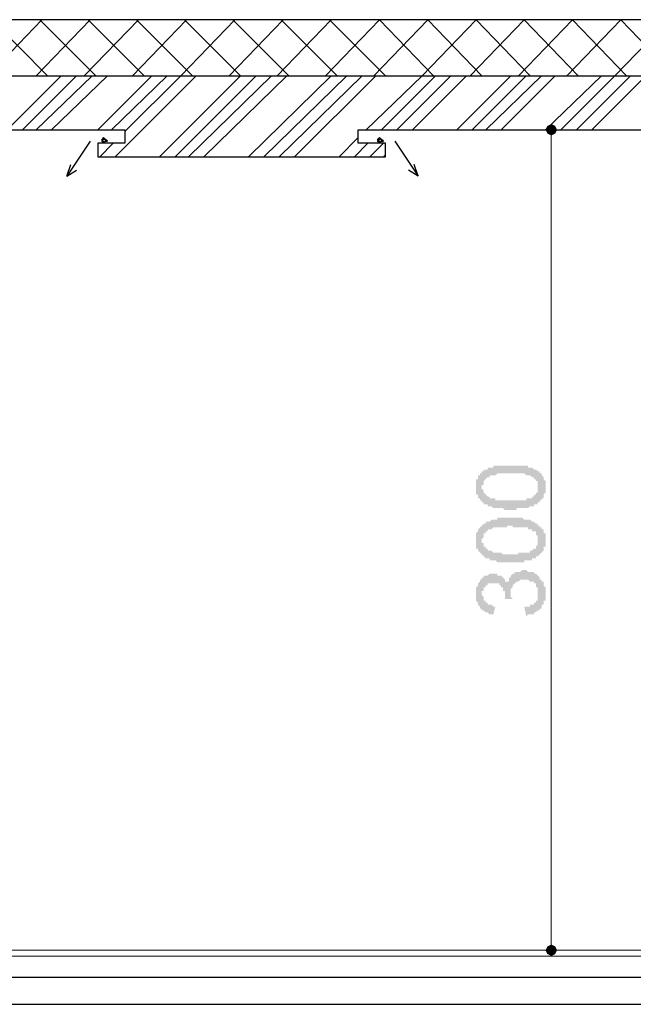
# Model space of a CAD drawing. Header units: metres. Extents: x 5.7 to 89.8, y 4 to 63.5.
# Tile 37 of 72: x 38.9 to 42, y 44.2 to 49.1. Entities that reach past the tile are written whole.
import ezdxf

# ---------------------------------------------------------------- set-up
doc = ezdxf.new("R2010")
doc.units = ezdxf.units.M
doc.header["$MEASUREMENT"] = 0
for name, color, linetype in [('PDF11_boresh-1', 7, 'Continuous'), ('PDF11_dim', 7, 'Continuous'), ('PDF11_halozen', 7, 'Continuous'), ('PDF11_hatch-borshi', 7, 'Continuous'), ('PDF11_kaff', 7, 'Continuous'), ('PDF11_wall-asli', 7, 'Continuous')]:
    doc.layers.add(name, color=color, linetype=linetype)

msp = doc.modelspace()

# ---------------------------------------------------------------- hatches: boundary and pattern name
at = {"layer": 'PDF11_dim', "transparency": 33554559}
h = msp.add_hatch(color=256, dxfattribs=at)
h.paths.add_polyline_path([(41.3692, 46.6888), (41.3596, 46.6888), (41.3596, 46.6888), (41.35, 46.6888), (41.35, 46.6888), (41.3403, 46.6888), (41.3307, 46.6985), (41.3307, 46.6985), (41.3211, 46.6985), (41.3211, 46.6985), (41.3114, 46.6985), (41.3114, 46.6985), (41.3018, 46.6985), (41.3018, 46.6985), (41.3018, 46.6985), (41.2922, 46.6985), (41.2922, 46.6985), (41.2825, 46.6985), (41.2825, 46.6985), (41.2729, 46.7081), (41.2729, 46.7081), (41.2729, 46.7081), (41.2633, 46.7081), (41.2633, 46.7081), (41.2536, 46.7081), (41.2536, 46.7177), (41.244, 46.7177), (41.244, 46.7177), (41.2344, 46.7177), (41.2344, 46.7274), (41.2344, 46.7274), (41.2247, 46.7274), (41.2247, 46.7274), (41.2247, 46.737), (41.2151, 46.737), (41.2151, 46.737), (41.2151, 46.7466), (41.2151, 46.7466), (41.2055, 46.7466), (41.2055, 46.7563), (41.2055, 46.7563), (41.2055, 46.7659), (41.1959, 46.7659), (41.1959, 46.7659), (41.1959, 46.7755), (41.1959, 46.7755), (41.1959, 46.7852), (41.1959, 46.7852), (41.1959, 46.7948), (41.1959, 46.7948), (41.1959, 46.8044), (41.1959, 46.8044), (41.1959, 46.8044), (41.1959, 46.8141), (41.1959, 46.8237), (41.1959, 46.8237), (41.1959, 46.8237), (41.1959, 46.8333), (41.1959, 46.8333), (41.1959, 46.8429), (41.2055, 46.8429), (41.2055, 46.8526), (41.2055, 46.8526), (41.2055, 46.8526), (41.2055, 46.8622), (41.2151, 46.8622), (41.2151, 46.8718), (41.2151, 46.8718), (41.2247, 46.8718), (41.2247, 46.8815), (41.2247, 46.8815), (41.2344, 46.8815), (41.2344, 46.8911), (41.244, 46.8911), (41.244, 46.8911), (41.244, 46.8911), (41.2536, 46.8911), (41.2536, 46.9007), (41.2633, 46.9007), (41.2633, 46.9007), (41.2729, 46.9007), (41.2729, 46.9007), (41.2825, 46.9007), (41.2825, 46.9104), (41.2922, 46.9104), (41.2922, 46.9104), (41.2922, 46.9104), (41.3018, 46.9104), (41.3018, 46.9104), (41.3114, 46.9104), (41.3114, 46.9104), (41.3114, 46.9104), (41.3211, 46.9104), (41.3211, 46.9104), (41.3307, 46.9104), (41.3307, 46.9104), (41.3403, 46.9104), (41.35, 46.9104), (41.35, 46.9104), (41.3596, 46.9104), (41.3596, 46.9104), (41.3692, 46.9104), (41.3692, 46.9104), (41.3692, 46.9104), (41.3788, 46.9104), (41.3885, 46.9104), (41.3885, 46.9104), (41.3981, 46.9104), (41.3981, 46.9104), (41.4077, 46.9104), (41.4077, 46.9104), (41.4174, 46.9104), (41.4174, 46.9104), (41.427, 46.9104), (41.427, 46.9104), (41.4366, 46.9104), (41.4366, 46.9104), (41.4463, 46.9104), (41.4463, 46.9104), (41.4559, 46.9104), (41.4559, 46.9104), (41.4559, 46.9007), (41.4655, 46.9007), (41.4655, 46.9007), (41.4655, 46.9007), (41.4752, 46.9007), (41.4752, 46.9007), (41.4848, 46.8911), (41.4848, 46.8911), (41.4944, 46.8911), (41.4944, 46.8911), (41.5041, 46.8815), (41.5041, 46.8815), (41.5041, 46.8815), (41.5137, 46.8815), (41.5137, 46.8718), (41.5137, 46.8718), (41.5233, 46.8718), (41.5233, 46.8622), (41.5233, 46.8622), (41.5233, 46.8622), (41.5329, 46.8526), (41.5329, 46.8526), (41.5329, 46.8429), (41.5329, 46.8429), (41.5329, 46.8429), (41.5426, 46.8333), (41.5426, 46.8333), (41.5426, 46.8237), (41.5426, 46.8237), (41.5426, 46.8141), (41.5426, 46.8141), (41.5426, 46.8044), (41.5426, 46.8044), (41.5426, 46.7948), (41.5426, 46.7948), (41.5426, 46.7852), (41.5426, 46.7852), (41.5426, 46.7755), (41.5426, 46.7755), (41.5329, 46.7659), (41.5329, 46.7659), (41.5329, 46.7659), (41.5329, 46.7563), (41.5329, 46.7563), (41.5329, 46.7466), (41.5233, 46.7466), (41.5233, 46.7466), (41.5233, 46.737), (41.5137, 46.737), (41.5137, 46.737), (41.5137, 46.7274), (41.5041, 46.7274), (41.5041, 46.7274), (41.5041, 46.7274), (41.5041, 46.7177), (41.4944, 46.7177), (41.4944, 46.7177), (41.4944, 46.7177), (41.4848, 46.7177), (41.4848, 46.7081), (41.4848, 46.7081), (41.4752, 46.7081), (41.4752, 46.7081), (41.4655, 46.7081), (41.4655, 46.7081), (41.4655, 46.7081), (41.4559, 46.6985), (41.4559, 46.6985), (41.4463, 46.6985), (41.4463, 46.6985), (41.4366, 46.6985), (41.4366, 46.6985), (41.427, 46.6985), (41.427, 46.6985), (41.4174, 46.6985), (41.4174, 46.6985), (41.4077, 46.6985), (41.3981, 46.6985), (41.3981, 46.6888), (41.3885, 46.6888), (41.3885, 46.6888), (41.3788, 46.6888), (41.3692, 46.6888), (41.3692, 46.6888)], flags=0)
h.paths.add_polyline_path([(41.3692, 46.737), (41.3788, 46.737), (41.3788, 46.737), (41.3885, 46.737), (41.3981, 46.737), (41.3981, 46.737), (41.4077, 46.737), (41.4077, 46.737), (41.4174, 46.737), (41.427, 46.737), (41.427, 46.737), (41.4366, 46.737), (41.4366, 46.737), (41.4463, 46.737), (41.4463, 46.7466), (41.4463, 46.7466), (41.4559, 46.7466), (41.4559, 46.7466), (41.4655, 46.7466), (41.4655, 46.7466), (41.4655, 46.7466), (41.4752, 46.7466), (41.4752, 46.7563), (41.4752, 46.7563), (41.4752, 46.7563), (41.4752, 46.7563), (41.4848, 46.7563), (41.4848, 46.7659), (41.4944, 46.7659), (41.4944, 46.7659), (41.4944, 46.7755), (41.5041, 46.7755), (41.5041, 46.7755), (41.5041, 46.7852), (41.5041, 46.7852), (41.5041, 46.7948), (41.5041, 46.7948), (41.5041, 46.8044), (41.5041, 46.8044), (41.5041, 46.8044), (41.5041, 46.8141), (41.5041, 46.8141), (41.5041, 46.8237), (41.5041, 46.8237), (41.5041, 46.8333), (41.4944, 46.8333), (41.4944, 46.8333), (41.4944, 46.8429), (41.4944, 46.8429), (41.4848, 46.8429), (41.4848, 46.8526), (41.4752, 46.8526), (41.4752, 46.8526), (41.4752, 46.8526), (41.4752, 46.8526), (41.4655, 46.8622), (41.4655, 46.8622), (41.4655, 46.8622), (41.4559, 46.8622), (41.4559, 46.8622), (41.4559, 46.8622), (41.4463, 46.8622), (41.4463, 46.8622), (41.4366, 46.8718), (41.4366, 46.8718), (41.427, 46.8718), (41.427, 46.8718), (41.4174, 46.8718), (41.4174, 46.8718), (41.4077, 46.8718), (41.3981, 46.8718), (41.3981, 46.8718), (41.3885, 46.8718), (41.3788, 46.8718), (41.3788, 46.8718), (41.3692, 46.8718), (41.3692, 46.8718), (41.3596, 46.8718), (41.35, 46.8718), (41.35, 46.8718), (41.3403, 46.8718), (41.3403, 46.8718), (41.3307, 46.8718), (41.3211, 46.8718), (41.3211, 46.8718), (41.3114, 46.8718), (41.3114, 46.8718), (41.3018, 46.8718), (41.3018, 46.8718), (41.2922, 46.8622), (41.2922, 46.8622), (41.2825, 46.8622), (41.2825, 46.8622), (41.2825, 46.8622), (41.2729, 46.8622), (41.2729, 46.8622), (41.2633, 46.8622), (41.2633, 46.8622), (41.2633, 46.8526), (41.2633, 46.8526), (41.2536, 46.8526), (41.2536, 46.8526), (41.2536, 46.8526), (41.244, 46.8429), (41.244, 46.8429), (41.244, 46.8429), (41.2344, 46.8333), (41.2344, 46.8333), (41.2344, 46.8237), (41.2344, 46.8237), (41.2344, 46.8237), (41.2344, 46.8141), (41.2247, 46.8141), (41.2247, 46.8044), (41.2247, 46.8044), (41.2247, 46.7948), (41.2247, 46.7948), (41.2344, 46.7852), (41.2344, 46.7852), (41.2344, 46.7852), (41.2344, 46.7755), (41.2344, 46.7755), (41.244, 46.7659), (41.244, 46.7659), (41.244, 46.7659), (41.2536, 46.7563), (41.2536, 46.7563), (41.2536, 46.7563), (41.2536, 46.7563), (41.2633, 46.7563), (41.2633, 46.7466), (41.2633, 46.7466), (41.2729, 46.7466), (41.2729, 46.7466), (41.2825, 46.7466), (41.2825, 46.7466), (41.2825, 46.7466), (41.2922, 46.7466), (41.2922, 46.737), (41.3018, 46.737), (41.3018, 46.737), (41.3114, 46.737), (41.3114, 46.737), (41.3211, 46.737), (41.3211, 46.737), (41.3307, 46.737), (41.3403, 46.737), (41.3403, 46.737), (41.35, 46.737), (41.35, 46.737), (41.3596, 46.737), (41.3692, 46.737), (41.3692, 46.737)], flags=0)
h = msp.add_hatch(color=256, dxfattribs=at)
h.paths.add_polyline_path([(41.3692, 46.4288), (41.3596, 46.4288), (41.3596, 46.4288), (41.35, 46.4288), (41.35, 46.4288), (41.3403, 46.4288), (41.3307, 46.4288), (41.3307, 46.4288), (41.3211, 46.4288), (41.3211, 46.4288), (41.3114, 46.4288), (41.3114, 46.4288), (41.3018, 46.4288), (41.3018, 46.4288), (41.3018, 46.4288), (41.2922, 46.4384), (41.2922, 46.4384), (41.2825, 46.4384), (41.2825, 46.4384), (41.2729, 46.4384), (41.2729, 46.4384), (41.2729, 46.4384), (41.2633, 46.4384), (41.2633, 46.4481), (41.2536, 46.4481), (41.2536, 46.4481), (41.244, 46.4481), (41.244, 46.4481), (41.2344, 46.4577), (41.2344, 46.4577), (41.2344, 46.4577), (41.2247, 46.4673), (41.2247, 46.4673), (41.2247, 46.4673), (41.2151, 46.477), (41.2151, 46.477), (41.2151, 46.477), (41.2151, 46.477), (41.2055, 46.4866), (41.2055, 46.4866), (41.2055, 46.4962), (41.2055, 46.4962), (41.1959, 46.4962), (41.1959, 46.5059), (41.1959, 46.5059), (41.1959, 46.5155), (41.1959, 46.5155), (41.1959, 46.5251), (41.1959, 46.5251), (41.1959, 46.5347), (41.1959, 46.5347), (41.1959, 46.5347), (41.1959, 46.5444), (41.1959, 46.5444), (41.1959, 46.554), (41.1959, 46.5636), (41.1959, 46.5636), (41.1959, 46.5636), (41.1959, 46.5733), (41.1959, 46.5733), (41.2055, 46.5829), (41.2055, 46.5829), (41.2055, 46.5829), (41.2055, 46.5925), (41.2055, 46.5925), (41.2151, 46.6022), (41.2151, 46.6022), (41.2151, 46.6022), (41.2247, 46.6118), (41.2247, 46.6118), (41.2247, 46.6118), (41.2344, 46.6214), (41.2344, 46.6214), (41.244, 46.6214), (41.244, 46.6214), (41.244, 46.6311), (41.2536, 46.6311), (41.2536, 46.6311), (41.2633, 46.6311), (41.2633, 46.6311), (41.2729, 46.6407), (41.2729, 46.6407), (41.2825, 46.6407), (41.2825, 46.6407), (41.2922, 46.6407), (41.2922, 46.6407), (41.2922, 46.6407), (41.3018, 46.6407), (41.3018, 46.6503), (41.3114, 46.6503), (41.3114, 46.6503), (41.3114, 46.6503), (41.3211, 46.6503), (41.3211, 46.6503), (41.3307, 46.6503), (41.3307, 46.6503), (41.3403, 46.6503), (41.35, 46.6503), (41.35, 46.6503), (41.3596, 46.6503), (41.3596, 46.6503), (41.3692, 46.6503), (41.3692, 46.6503), (41.3692, 46.6503), (41.3788, 46.6503), (41.3885, 46.6503), (41.3885, 46.6503), (41.3981, 46.6503), (41.3981, 46.6503), (41.4077, 46.6503), (41.4077, 46.6503), (41.4174, 46.6503), (41.4174, 46.6503), (41.427, 46.6503), (41.427, 46.6503), (41.4366, 46.6407), (41.4366, 46.6407), (41.4463, 46.6407), (41.4463, 46.6407), (41.4559, 46.6407), (41.4559, 46.6407), (41.4559, 46.6407), (41.4655, 46.6407), (41.4655, 46.6407), (41.4655, 46.6407), (41.4752, 46.6311), (41.4752, 46.6311), (41.4848, 46.6311), (41.4848, 46.6311), (41.4944, 46.6214), (41.4944, 46.6214), (41.5041, 46.6214), (41.5041, 46.6214), (41.5041, 46.6118), (41.5137, 46.6118), (41.5137, 46.6118), (41.5137, 46.6022), (41.5233, 46.6022), (41.5233, 46.6022), (41.5233, 46.6022), (41.5233, 46.5925), (41.5329, 46.5925), (41.5329, 46.5829), (41.5329, 46.5829), (41.5329, 46.5733), (41.5329, 46.5733), (41.5426, 46.5733), (41.5426, 46.5636), (41.5426, 46.5636), (41.5426, 46.554), (41.5426, 46.554), (41.5426, 46.5444), (41.5426, 46.5444), (41.5426, 46.5347), (41.5426, 46.5347), (41.5426, 46.5251), (41.5426, 46.5251), (41.5426, 46.5155), (41.5426, 46.5155), (41.5426, 46.5059), (41.5329, 46.5059), (41.5329, 46.5059), (41.5329, 46.4962), (41.5329, 46.4962), (41.5329, 46.4866), (41.5329, 46.4866), (41.5233, 46.477), (41.5233, 46.477), (41.5233, 46.477), (41.5137, 46.4673), (41.5137, 46.4673), (41.5137, 46.4673), (41.5041, 46.4577), (41.5041, 46.4577), (41.5041, 46.4577), (41.5041, 46.4577), (41.4944, 46.4577), (41.4944, 46.4577), (41.4944, 46.4481), (41.4848, 46.4481), (41.4848, 46.4481), (41.4848, 46.4481), (41.4752, 46.4481), (41.4752, 46.4384), (41.4655, 46.4384), (41.4655, 46.4384), (41.4655, 46.4384), (41.4559, 46.4384), (41.4559, 46.4384), (41.4463, 46.4384), (41.4463, 46.4384), (41.4366, 46.4384), (41.4366, 46.4288), (41.427, 46.4288), (41.427, 46.4288), (41.4174, 46.4288), (41.4174, 46.4288), (41.4077, 46.4288), (41.3981, 46.4288), (41.3981, 46.4288), (41.3885, 46.4288), (41.3885, 46.4288), (41.3788, 46.4288), (41.3692, 46.4288), (41.3692, 46.4288)], flags=0)
h.paths.add_polyline_path([(41.3692, 46.4673), (41.3788, 46.4673), (41.3788, 46.4673), (41.3885, 46.4673), (41.3981, 46.4673), (41.3981, 46.4673), (41.4077, 46.4673), (41.4077, 46.477), (41.4174, 46.477), (41.427, 46.477), (41.427, 46.477), (41.4366, 46.477), (41.4366, 46.477), (41.4463, 46.477), (41.4463, 46.477), (41.4463, 46.477), (41.4559, 46.477), (41.4559, 46.477), (41.4655, 46.477), (41.4655, 46.4866), (41.4655, 46.4866), (41.4752, 46.4866), (41.4752, 46.4866), (41.4752, 46.4866), (41.4752, 46.4866), (41.4752, 46.4866), (41.4848, 46.4962), (41.4848, 46.4962), (41.4944, 46.4962), (41.4944, 46.5059), (41.4944, 46.5059), (41.5041, 46.5155), (41.5041, 46.5155), (41.5041, 46.5155), (41.5041, 46.5251), (41.5041, 46.5251), (41.5041, 46.5347), (41.5041, 46.5347), (41.5041, 46.5347), (41.5041, 46.5444), (41.5041, 46.5444), (41.5041, 46.554), (41.5041, 46.554), (41.5041, 46.5636), (41.5041, 46.5636), (41.4944, 46.5636), (41.4944, 46.5733), (41.4944, 46.5733), (41.4944, 46.5829), (41.4848, 46.5829), (41.4848, 46.5829), (41.4752, 46.5829), (41.4752, 46.5925), (41.4752, 46.5925), (41.4752, 46.5925), (41.4655, 46.5925), (41.4655, 46.5925), (41.4655, 46.5925), (41.4559, 46.5925), (41.4559, 46.6022), (41.4559, 46.6022), (41.4463, 46.6022), (41.4463, 46.6022), (41.4366, 46.6022), (41.4366, 46.6022), (41.427, 46.6022), (41.427, 46.6022), (41.4174, 46.6022), (41.4174, 46.6022), (41.4077, 46.6022), (41.3981, 46.6022), (41.3981, 46.6022), (41.3885, 46.6022), (41.3788, 46.6022), (41.3788, 46.6118), (41.3692, 46.6118), (41.3692, 46.6118), (41.3596, 46.6118), (41.35, 46.6118), (41.35, 46.6022), (41.3403, 46.6022), (41.3403, 46.6022), (41.3307, 46.6022), (41.3211, 46.6022), (41.3211, 46.6022), (41.3114, 46.6022), (41.3114, 46.6022), (41.3018, 46.6022), (41.3018, 46.6022), (41.2922, 46.6022), (41.2922, 46.6022), (41.2825, 46.6022), (41.2825, 46.6022), (41.2825, 46.6022), (41.2729, 46.5925), (41.2729, 46.5925), (41.2633, 46.5925), (41.2633, 46.5925), (41.2633, 46.5925), (41.2633, 46.5925), (41.2536, 46.5925), (41.2536, 46.5829), (41.2536, 46.5829), (41.244, 46.5829), (41.244, 46.5733), (41.244, 46.5733), (41.2344, 46.5733), (41.2344, 46.5636), (41.2344, 46.5636), (41.2344, 46.5636), (41.2344, 46.554), (41.2344, 46.554), (41.2247, 46.5444), (41.2247, 46.5444), (41.2247, 46.5347), (41.2247, 46.5347), (41.2247, 46.5251), (41.2344, 46.5251), (41.2344, 46.5251), (41.2344, 46.5155), (41.2344, 46.5155), (41.2344, 46.5059), (41.244, 46.5059), (41.244, 46.5059), (41.244, 46.4962), (41.2536, 46.4962), (41.2536, 46.4962), (41.2536, 46.4866), (41.2536, 46.4866), (41.2633, 46.4866), (41.2633, 46.4866), (41.2633, 46.4866), (41.2729, 46.4866), (41.2729, 46.4866), (41.2825, 46.477), (41.2825, 46.477), (41.2825, 46.477), (41.2922, 46.477), (41.2922, 46.477), (41.3018, 46.477), (41.3018, 46.477), (41.3114, 46.477), (41.3114, 46.477), (41.3211, 46.477), (41.3211, 46.477), (41.3307, 46.4673), (41.3403, 46.4673), (41.3403, 46.4673), (41.35, 46.4673), (41.35, 46.4673), (41.3596, 46.4673), (41.3692, 46.4673), (41.3692, 46.4673)], flags=0)
msp.add_hatch(color=256, dxfattribs=at).paths.add_polyline_path([(41.4463, 46.1591), (41.4366, 46.2073), (41.4463, 46.2073), (41.4559, 46.2073), (41.4559, 46.2073), (41.4655, 46.2073), (41.4655, 46.2169), (41.4752, 46.2169), (41.4752, 46.2169), (41.4752, 46.2169), (41.4848, 46.2169), (41.4848, 46.2265), (41.4848, 46.2265), (41.4944, 46.2265), (41.4944, 46.2265), (41.4944, 46.2362), (41.4944, 46.2362), (41.5041, 46.2362), (41.5041, 46.2458), (41.5041, 46.2458), (41.5041, 46.2554), (41.5041, 46.2554), (41.5041, 46.2651), (41.5041, 46.2651), (41.5041, 46.2747), (41.5041, 46.2747), (41.5041, 46.2843), (41.5041, 46.2843), (41.5041, 46.294), (41.5041, 46.294), (41.5041, 46.3036), (41.5041, 46.3036), (41.4944, 46.3036), (41.4944, 46.3132), (41.4944, 46.3132), (41.4944, 46.3229), (41.4848, 46.3229), (41.4848, 46.3229), (41.4848, 46.3325), (41.4752, 46.3325), (41.4752, 46.3325), (41.4655, 46.3325), (41.4655, 46.3325), (41.4559, 46.3421), (41.4559, 46.3421), (41.4559, 46.3421), (41.4463, 46.3421), (41.4463, 46.3421), (41.4366, 46.3421), (41.4366, 46.3421), (41.427, 46.3421), (41.427, 46.3421), (41.4174, 46.3421), (41.4174, 46.3421), (41.4174, 46.3421), (41.4077, 46.3325), (41.4077, 46.3325), (41.3981, 46.3325), (41.3981, 46.3325), (41.3885, 46.3229), (41.3885, 46.3229), (41.3885, 46.3229), (41.3885, 46.3229), (41.3788, 46.3132), (41.3788, 46.3132), (41.3788, 46.3132), (41.3788, 46.3036), (41.3788, 46.3036), (41.3692, 46.294), (41.3692, 46.294), (41.3692, 46.2843), (41.3692, 46.2843), (41.3692, 46.2747), (41.3692, 46.2747), (41.3692, 46.2747), (41.3692, 46.2651), (41.3692, 46.2651), (41.3692, 46.2554), (41.3692, 46.2554), (41.3788, 46.2458), (41.3788, 46.2458), (41.3403, 46.2458), (41.3403, 46.2554), (41.3403, 46.2554), (41.3403, 46.2651), (41.3403, 46.2651), (41.3403, 46.2747), (41.3403, 46.2747), (41.3403, 46.2843), (41.3307, 46.2843), (41.3307, 46.294), (41.3307, 46.294), (41.3307, 46.294), (41.3307, 46.3036), (41.3211, 46.3036), (41.3211, 46.3132), (41.3211, 46.3132), (41.3114, 46.3132), (41.3114, 46.3132), (41.3114, 46.3229), (41.3018, 46.3229), (41.3018, 46.3229), (41.2922, 46.3229), (41.2922, 46.3229), (41.2825, 46.3229), (41.2825, 46.3229), (41.2729, 46.3229), (41.2729, 46.3229), (41.2633, 46.3229), (41.2633, 46.3229), (41.2633, 46.3229), (41.2536, 46.3229), (41.2536, 46.3132), (41.244, 46.3132), (41.244, 46.3132), (41.244, 46.3132), (41.244, 46.3036), (41.2344, 46.3036), (41.2344, 46.3036), (41.2344, 46.294), (41.2344, 46.294), (41.2344, 46.2843), (41.2247, 46.2843), (41.2247, 46.2747), (41.2247, 46.2747), (41.2247, 46.2747), (41.2247, 46.2651), (41.2247, 46.2651), (41.2344, 46.2554), (41.2344, 46.2554), (41.2344, 46.2458), (41.2344, 46.2458), (41.2344, 46.2362), (41.2344, 46.2362), (41.244, 46.2362), (41.244, 46.2265), (41.244, 46.2265), (41.2536, 46.2265), (41.2536, 46.2265), (41.2536, 46.2169), (41.2633, 46.2169), (41.2633, 46.2169), (41.2729, 46.2169), (41.2729, 46.2169), (41.2825, 46.2073), (41.2825, 46.2073), (41.2922, 46.2073), (41.2825, 46.1688), (41.2729, 46.1688), (41.2729, 46.1688), (41.2633, 46.1688), (41.2633, 46.1688), (41.2536, 46.1784), (41.2536, 46.1784), (41.2536, 46.1784), (41.244, 46.1784), (41.244, 46.1784), (41.2344, 46.188), (41.2344, 46.188), (41.2344, 46.188), (41.2247, 46.188), (41.2247, 46.1977), (41.2247, 46.1977), (41.2151, 46.1977), (41.2151, 46.1977), (41.2151, 46.2073), (41.2151, 46.2073), (41.2055, 46.2169), (41.2055, 46.2169), (41.2055, 46.2169), (41.2055, 46.2265), (41.2055, 46.2265), (41.1959, 46.2362), (41.1959, 46.2362), (41.1959, 46.2458), (41.1959, 46.2458), (41.1959, 46.2554), (41.1959, 46.2554), (41.1959, 46.2651), (41.1959, 46.2651), (41.1959, 46.2651), (41.1959, 46.2747), (41.1959, 46.2843), (41.1959, 46.2843), (41.1959, 46.2843), (41.1959, 46.294), (41.1959, 46.294), (41.1959, 46.3036), (41.1959, 46.3036), (41.2055, 46.3132), (41.2055, 46.3132), (41.2055, 46.3229), (41.2055, 46.3229), (41.2055, 46.3229), (41.2151, 46.3325), (41.2151, 46.3325), (41.2151, 46.3421), (41.2151, 46.3421), (41.2247, 46.3421), (41.2247, 46.3518), (41.2247, 46.3518), (41.2344, 46.3518), (41.2344, 46.3518), (41.2344, 46.3614), (41.244, 46.3614), (41.244, 46.3614), (41.2536, 46.3614), (41.2536, 46.3614), (41.2633, 46.371), (41.2633, 46.371), (41.2729, 46.371), (41.2729, 46.371), (41.2825, 46.371), (41.2825, 46.371), (41.2825, 46.371), (41.2922, 46.371), (41.2922, 46.371), (41.3018, 46.371), (41.3018, 46.3614), (41.3114, 46.3614), (41.3114, 46.3614), (41.3211, 46.3614), (41.3211, 46.3614), (41.3211, 46.3614), (41.3307, 46.3518), (41.3307, 46.3518), (41.3307, 46.3518), (41.3403, 46.3421), (41.3403, 46.3421), (41.3403, 46.3421), (41.3403, 46.3325), (41.35, 46.3325), (41.35, 46.3229), (41.35, 46.3229), (41.35, 46.3229), (41.35, 46.3325), (41.3596, 46.3325), (41.3596, 46.3421), (41.3596, 46.3421), (41.3596, 46.3518), (41.3692, 46.3518), (41.3692, 46.3614), (41.3692, 46.3614), (41.3692, 46.3614), (41.3788, 46.371), (41.3788, 46.371), (41.3788, 46.371), (41.3885, 46.371), (41.3885, 46.371), (41.3885, 46.3806), (41.3981, 46.3806), (41.3981, 46.3806), (41.4077, 46.3806), (41.4077, 46.3806), (41.4174, 46.3806), (41.4174, 46.3806), (41.427, 46.3903), (41.427, 46.3903), (41.4366, 46.3903), (41.4366, 46.3903), (41.4366, 46.3903), (41.4463, 46.3903), (41.4463, 46.3903), (41.4559, 46.3806), (41.4559, 46.3806), (41.4655, 46.3806), (41.4655, 46.3806), (41.4752, 46.3806), (41.4752, 46.3806), (41.4848, 46.3806), (41.4848, 46.371), (41.4848, 46.371), (41.4944, 46.371), (41.4944, 46.371), (41.5041, 46.3614), (41.5041, 46.3614), (41.5041, 46.3614), (41.5137, 46.3518), (41.5137, 46.3518), (41.5137, 46.3518), (41.5137, 46.3421), (41.5233, 46.3421), (41.5233, 46.3421), (41.5233, 46.3325), (41.5233, 46.3325), (41.5329, 46.3325), (41.5329, 46.3229), (41.5329, 46.3229), (41.5329, 46.3132), (41.5329, 46.3132), (41.5426, 46.3036), (41.5426, 46.3036), (41.5426, 46.294), (41.5426, 46.294), (41.5426, 46.2843), (41.5426, 46.2843), (41.5426, 46.2747), (41.5426, 46.2747), (41.5426, 46.2747), (41.5426, 46.2651), (41.5426, 46.2651), (41.5426, 46.2554), (41.5426, 46.2554), (41.5426, 46.2458), (41.5426, 46.2458), (41.5426, 46.2362), (41.5329, 46.2362), (41.5329, 46.2265), (41.5329, 46.2265), (41.5329, 46.2169), (41.5329, 46.2169), (41.5233, 46.2169), (41.5233, 46.2073), (41.5233, 46.2073), (41.5233, 46.1977), (41.5137, 46.1977), (41.5137, 46.1977), (41.5137, 46.1977), (41.5137, 46.188), (41.5041, 46.188), (41.5041, 46.188), (41.4944, 46.1784), (41.4944, 46.1784), (41.4944, 46.1784), (41.4848, 46.1784), (41.4848, 46.1688), (41.4752, 46.1688), (41.4752, 46.1688), (41.4655, 46.1688), (41.4655, 46.1688), (41.4559, 46.1688), (41.4559, 46.1688), (41.4463, 46.1591), (41.4463, 46.1591)])

# ---------------------------------------------------------------- linework, layer by layer
at = {"layer": 'PDF11_boresh-1', "lineweight": 25}
for points in [[(33.0479, 48.4514), (34.9741, 48.4514), (34.9741, 48.5188), (34.8296, 48.5188), (34.8296, 48.5862), (35.7061, 48.5862), (35.7061, 48.5188), (35.5712, 48.5188), (35.5712, 48.4514), (38.711, 48.4514), (38.711, 48.5188), (38.5762, 48.5188), (38.5762, 48.5862), (39.443, 48.5862), (39.443, 48.5188), (39.3081, 48.5188), (39.3081, 48.4514), (40.7432, 48.4514), (40.7432, 48.5188), (40.6083, 48.5188), (40.6083, 48.5862), (42.5346, 48.5862)], [(39.2696, 48.5284), (39.154, 48.355), (39.1733, 48.4128)], [(40.7913, 48.5284), (40.9069, 48.355), (40.8877, 48.4128)], [(39.154, 48.355), (39.2022, 48.3839)], [(40.9069, 48.355), (40.8588, 48.3839)]]:
    msp.add_lwpolyline(points, dxfattribs=at)
at = {"layer": 'PDF11_dim', "lineweight": 20}
for points in [[(41.5715, 48.5862), (41.4848, 48.5862)], [(41.5715, 48.5573), (41.5715, 48.5284), (41.5715, 44.5507), (41.5715, 44.5218)], [(41.5715, 44.4929), (41.4848, 44.4929)]]:
    msp.add_lwpolyline(points, dxfattribs=at)
at = {"layer": 'PDF11_dim', "transparency": 33554559}
for points in [[(41.5522, 48.6055), (41.5715, 48.5862), (41.5426, 48.5862)], [(41.5715, 48.5862), (41.5426, 48.5862), (41.5522, 48.5669)], [(41.5715, 48.6151), (41.5522, 48.6055), (41.5715, 48.5862)], [(41.5522, 48.5669), (41.5715, 48.5573), (41.5715, 48.5862)], [(41.5907, 48.6055), (41.5715, 48.5862), (41.5715, 48.6151)], [(41.6004, 48.5862), (41.5907, 48.6055), (41.5715, 48.5862)], [(41.5715, 48.5573), (41.5715, 48.5862), (41.5907, 48.5669)], [(41.5715, 48.5862), (41.5907, 48.5669), (41.6004, 48.5862)], [(41.5715, 44.4929), (41.5522, 44.5122), (41.5426, 44.4929)], [(41.5715, 44.5218), (41.5715, 44.4929), (41.5522, 44.5122)], [(41.5907, 44.5122), (41.5715, 44.5218), (41.5715, 44.4929)], [(41.5715, 44.4929), (41.6004, 44.4929), (41.5907, 44.5122)], [(41.5426, 44.4929), (41.5522, 44.4737), (41.5715, 44.4929)], [(41.5522, 44.4737), (41.5715, 44.4929), (41.5715, 44.464)], [(41.5715, 44.464), (41.5907, 44.4737), (41.5715, 44.4929)], [(41.5907, 44.4737), (41.5715, 44.4929), (41.6004, 44.4929)]]:
    msp.add_solid(points, dxfattribs=at)
at = {"layer": 'PDF11_halozen', "lineweight": 25}
for points in [[(39.3563, 48.5284), (39.3467, 48.538), (39.337, 48.5477), (39.3274, 48.538), (39.3274, 48.5284), (39.337, 48.5188), (39.3467, 48.5284)], [(39.3467, 48.5284), (39.3467, 48.538), (39.337, 48.538), (39.3274, 48.5284), (39.337, 48.5284), (39.337, 48.5188)], [(40.7336, 48.5284), (40.7239, 48.538), (40.7143, 48.5477), (40.7047, 48.538), (40.7047, 48.5284), (40.7143, 48.5188), (40.7239, 48.5284)], [(40.7239, 48.5284), (40.7239, 48.538), (40.7143, 48.538), (40.7047, 48.5284), (40.7143, 48.5284), (40.7143, 48.5188)]]:
    msp.add_lwpolyline(points, close=True, dxfattribs=at)
at = {"layer": 'PDF11_hatch-borshi', "lineweight": 18}
for points in [[(38.7592, 48.8559), (39.0288, 49.1352)], [(39.0577, 48.8559), (38.7784, 49.1352)], [(38.9999, 48.8559), (39.2696, 49.1352)], [(39.2985, 48.8559), (39.0192, 49.1352)], [(39.2407, 48.8559), (39.5104, 49.1352)], [(39.5393, 48.8559), (39.26, 49.1352)], [(39.443, 48.5766), (39.7223, 48.8559), (39.992, 49.1352)], [(39.4815, 48.8559), (39.7512, 49.1352)], [(39.7801, 48.8559), (39.5008, 49.1352)], [(39.6163, 48.4514), (40.0208, 48.8559), (39.7415, 49.1352)], [(39.9631, 48.8559), (40.2327, 49.1352)], [(40.2616, 48.8559), (39.9823, 49.1352)], [(40.2038, 48.8559), (40.4735, 49.1352)], [(40.5024, 48.8559), (40.2231, 49.1352)], [(40.4446, 48.8559), (40.7143, 49.1352), (40.984, 48.8559)], [(40.7432, 48.8559), (40.4639, 49.1352)], [(40.6469, 48.5862), (40.9262, 48.8559), (41.1959, 49.1352), (41.4655, 48.8559)], [(40.6854, 48.8559), (40.9551, 49.1352), (41.2247, 48.8559)], [(41.167, 48.8559), (41.4366, 49.1352), (41.7063, 48.8559)], [(41.4077, 48.8559), (41.6774, 49.1352), (41.9471, 48.8559)], [(41.6196, 48.5862), (41.8893, 48.8559), (42.159, 49.1352), (42.4286, 48.8559)], [(41.6485, 48.8559), (41.9182, 49.1352), (42.1879, 48.8559)], [(38.8555, 48.5862), (39.1251, 48.8559)], [(38.9325, 48.5862), (39.2022, 48.8559)], [(38.9999, 48.5862), (39.2792, 48.8559)], [(39.077, 48.5862), (39.3563, 48.8559)], [(39.3081, 48.5862), (39.5778, 48.8559)], [(39.3756, 48.5862), (39.6549, 48.8559)], [(39.3948, 48.4514), (39.7993, 48.8559)], [(39.6934, 48.4514), (40.0979, 48.8559)], [(39.7608, 48.4514), (40.1749, 48.8559)], [(39.8379, 48.4514), (40.252, 48.8559)], [(40.0594, 48.4514), (40.4735, 48.8559)], [(40.1364, 48.4514), (40.5506, 48.8559)], [(40.2135, 48.4514), (40.6276, 48.8559)], [(40.2905, 48.4514), (40.695, 48.8559)], [(40.7239, 48.5862), (40.9936, 48.8559)], [(40.801, 48.5862), (41.0706, 48.8559)], [(40.878, 48.5862), (41.1477, 48.8559)], [(41.0995, 48.5862), (41.3692, 48.8559)], [(41.1766, 48.5862), (41.4463, 48.8559)], [(41.244, 48.5862), (41.5233, 48.8559)], [(41.3211, 48.5862), (41.5907, 48.8559)], [(41.5426, 48.5862), (41.8219, 48.8559)], [(41.6967, 48.5862), (41.9663, 48.8559)], [(41.7737, 48.5862), (42.0434, 48.8559)], [(40.512, 48.4514), (40.6083, 48.5477)], [(39.3178, 48.4514), (39.3852, 48.5188)], [(40.5891, 48.4514), (40.6565, 48.5188)], [(40.6661, 48.4514), (40.7336, 48.5188)], [(40.7336, 48.4514), (40.7432, 48.461)]]:
    msp.add_lwpolyline(points, dxfattribs=at)
at = {"layer": 'PDF11_kaff', "lineweight": 20}
for points in [[(33.0479, 44.4929), (50.8848, 44.4929)], [(33.0479, 44.464), (50.8848, 44.464)]]:
    msp.add_lwpolyline(points, dxfattribs=at)
at = {"layer": 'PDF11_wall-asli', "lineweight": 30}
for points in [[(32.9804, 44.3581), (51.0871, 44.3581), (51.0871, 49.1352), (32.8456, 49.1352), (32.8456, 44.2233), (51.0871, 44.2233), (51.0871, 48.9907)], [(32.8456, 48.8559), (51.0871, 48.8559)]]:
    msp.add_lwpolyline(points, dxfattribs=at)

doc.saveas('drawing.dxf')
